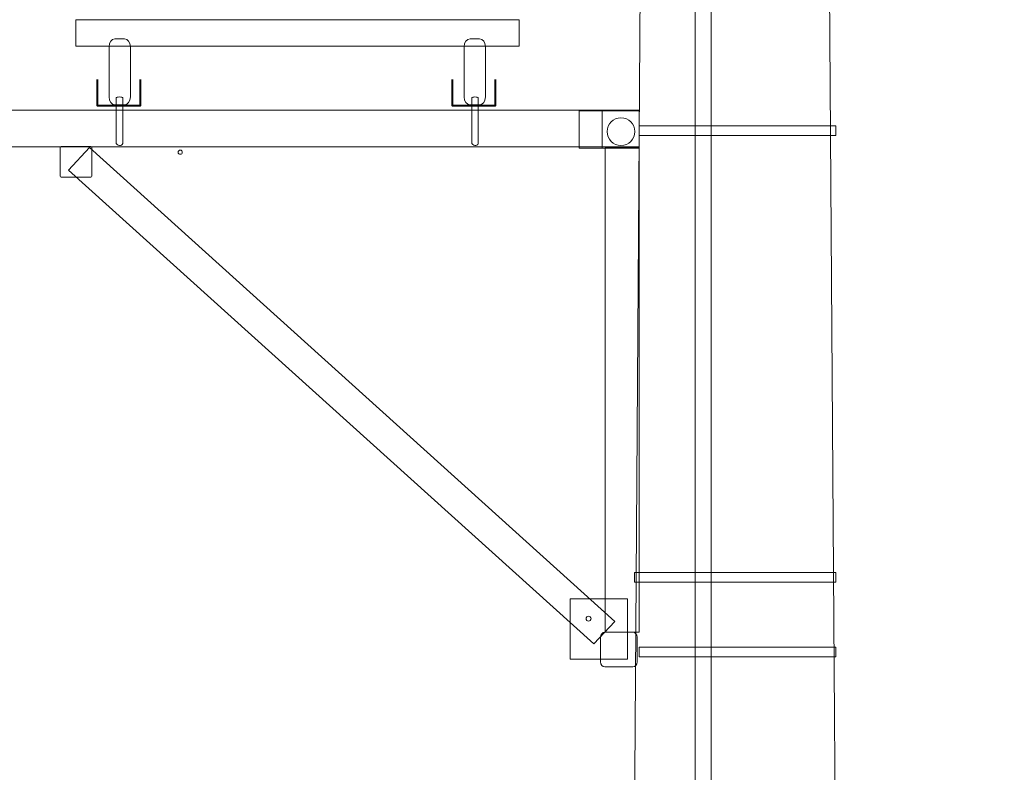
# Model space of a CAD drawing. Header units: centimetres. Extents: x -4644 to 5368, y -667 to 1552.
# Tile 7 of 48: x -1941 to -1799, y 79 to 188. Entities that reach past the tile are written whole.
import ezdxf

# ---------------------------------------------------------------- set-up
doc = ezdxf.new("R2010")
doc.units = ezdxf.units.CM
doc.header["$MEASUREMENT"] = 0
doc.layers.add('Warstwa 1', color=7, linetype='CONTINUOUS')

msp = doc.modelspace()

# ---------------------------------------------------------------- linework, layer by layer
at = {"layer": 'Warstwa 1', "color": 250, "lineweight": 70}
msp.add_open_spline([(-2181.25, -624.77), (-2181.25, -624.77), (-2181.25, 905.01), (-2181.25, 905.01), (-2181.25, 905.01), (-2181.25, 905.01), (-1129.83, 905.01), (-1129.83, 905.01), (-1129.83, 905.01), (-1129.83, 905.01), (-1129.83, -624.77), (-1129.83, -624.77), (-1129.83, -624.77), (-1129.83, -624.77), (-2181.25, -624.77), (-2181.25, -624.77)], degree=3, knots=[0, 0, 0, 0, 0.2, 0.2, 0.2, 0.2, 0.4, 0.4, 0.4, 0.4, 0.6, 0.6, 0.6, 0.6, 1, 1, 1, 1], dxfattribs=at)
at = {"layer": 'Warstwa 1', "color": 7, "lineweight": 20}
for points, knots in [([(-1855.41, -399.35), (-1855.41, -399.35), (-1819.83, -399.35), (-1819.83, -399.35), (-1819.83, -399.35), (-1819.83, -399.35), (-1827.95, 784.47), (-1827.95, 784.47), (-1827.95, 784.47), (-1827.95, 784.47), (-1847.37, 784.47), (-1847.37, 784.47), (-1847.37, 784.47), (-1847.37, 784.47), (-1855.41, -399.35), (-1855.41, -399.35)], [0, 0, 0, 0, 0.2, 0.2, 0.2, 0.2, 0.4, 0.4, 0.4, 0.4, 0.6, 0.6, 0.6, 0.6, 1, 1, 1, 1]), ([(-1843.42, -245.75), (-1843.42, -204.93), (-1843.42, 284.15), (-1843.42, 284.15), (-1843.42, 284.15), (-1842.97, 298.75), (-1853.71, 292.06), (-1859.76, 286.26), (-1859.76, 286.26), (-1859.76, 286.26), (-1861.88, 288.25), (-1861.88, 288.25), (-1861.88, 288.25), (-1856.45, 293.7), (-1841.63, 301.97), (-1841.07, 287.04), (-1841.07, 287.04), (-1841.07, 287.04), (-1841.07, -206.14), (-1841.07, -245.92)], [0.1488186, 0.1488186, 0.1488186, 0.1488186, 0.2857143, 0.2857143, 0.2857143, 0.2857143, 0.4285714, 0.4285714, 0.4285714, 0.4285714, 0.5714286, 0.5714286, 0.5714286, 0.5714286, 0.7142857, 0.7142857, 0.7142857, 0.7142857, 0.9884792, 0.9884792, 0.9884792, 0.9884792]), ([(-1933.32, 184.26), (-1933.32, 184.26), (-1868.95, 184.26), (-1868.95, 184.26), (-1868.95, 184.26), (-1868.95, 184.26), (-1868.95, 188.09), (-1868.95, 188.09), (-1868.95, 188.09), (-1868.95, 188.09), (-1933.32, 188.09), (-1933.32, 188.09), (-1933.32, 188.09), (-1933.32, 188.09), (-1933.32, 184.26), (-1933.32, 184.26)], [0, 0, 0, 0, 0.2, 0.2, 0.2, 0.2, 0.4, 0.4, 0.4, 0.4, 0.6, 0.6, 0.6, 0.6, 1, 1, 1, 1]), ([(-1926.26, 185.34), (-1926.26, 185.34), (-1927.65, 185.34), (-1927.65, 185.34), (-1927.65, 185.34), (-1928.12, 185.34), (-1928.5, 184.83), (-1928.5, 184.19), (-1928.5, 184.19), (-1928.5, 184.19), (-1928.5, 176.9), (-1928.5, 176.9), (-1928.5, 176.9), (-1928.5, 176.27), (-1928.12, 175.76), (-1927.65, 175.76), (-1927.65, 175.76), (-1927.65, 175.76), (-1926.26, 175.76), (-1926.26, 175.76), (-1926.26, 175.76), (-1925.79, 175.76), (-1925.4, 176.27), (-1925.4, 176.9), (-1925.4, 176.9), (-1925.4, 176.9), (-1925.4, 184.19), (-1925.4, 184.19), (-1925.4, 184.19), (-1925.4, 184.83), (-1925.79, 185.34), (-1926.26, 185.34)], [0, 0, 0, 0, 0.111111, 0.111111, 0.111111, 0.111111, 0.222222, 0.222222, 0.222222, 0.222222, 0.333333, 0.333333, 0.333333, 0.333333, 0.444444, 0.444444, 0.444444, 0.444444, 0.555556, 0.555556, 0.555556, 0.555556, 0.666667, 0.666667, 0.666667, 0.666667, 0.777778, 0.777778, 0.777778, 0.777778, 1, 1, 1, 1]), ([(-1874.7, 185.34), (-1874.7, 185.34), (-1876.09, 185.34), (-1876.09, 185.34), (-1876.09, 185.34), (-1876.56, 185.34), (-1876.94, 184.83), (-1876.94, 184.19), (-1876.94, 184.19), (-1876.94, 184.19), (-1876.94, 176.9), (-1876.94, 176.9), (-1876.94, 176.9), (-1876.94, 176.27), (-1876.56, 175.76), (-1876.09, 175.76), (-1876.09, 175.76), (-1876.09, 175.76), (-1874.7, 175.76), (-1874.7, 175.76), (-1874.7, 175.76), (-1874.23, 175.76), (-1873.85, 176.27), (-1873.85, 176.9), (-1873.85, 176.9), (-1873.85, 176.9), (-1873.85, 184.19), (-1873.85, 184.19), (-1873.85, 184.19), (-1873.85, 184.83), (-1874.23, 185.34), (-1874.7, 185.34)], [0, 0, 0, 0, 0.111111, 0.111111, 0.111111, 0.111111, 0.222222, 0.222222, 0.222222, 0.222222, 0.333333, 0.333333, 0.333333, 0.333333, 0.444444, 0.444444, 0.444444, 0.444444, 0.555556, 0.555556, 0.555556, 0.555556, 0.666667, 0.666667, 0.666667, 0.666667, 0.777778, 0.777778, 0.777778, 0.777778, 1, 1, 1, 1]), ([(-1926.99, 176.9), (-1926.99, 176.9), (-1926.98, 176.9), (-1926.98, 176.9), (-1926.98, 176.9), (-1926.73, 176.9), (-1926.52, 176.85), (-1926.52, 176.79), (-1926.52, 176.79), (-1926.52, 176.79), (-1926.52, 170.16), (-1926.52, 170.16), (-1926.52, 170.16), (-1926.52, 169.92), (-1926.85, 169.86), (-1926.98, 169.86), (-1926.98, 169.86), (-1926.98, 169.86), (-1926.99, 169.86), (-1926.99, 169.86), (-1926.99, 169.86), (-1927.24, 169.86), (-1927.45, 170.1), (-1927.45, 170.16), (-1927.45, 170.16), (-1927.45, 170.16), (-1927.45, 176.79), (-1927.45, 176.79), (-1927.45, 176.79), (-1927.45, 176.86), (-1927.24, 176.9), (-1926.99, 176.9)], [0, 0, 0, 0, 0.111111, 0.111111, 0.111111, 0.111111, 0.222222, 0.222222, 0.222222, 0.222222, 0.333333, 0.333333, 0.333333, 0.333333, 0.444444, 0.444444, 0.444444, 0.444444, 0.555556, 0.555556, 0.555556, 0.555556, 0.666667, 0.666667, 0.666667, 0.666667, 0.777778, 0.777778, 0.777778, 0.777778, 1, 1, 1, 1]), ([(-1875.37, 176.9), (-1875.37, 176.9), (-1875.37, 176.9), (-1875.37, 176.9), (-1875.37, 176.9), (-1875.11, 176.9), (-1874.9, 176.85), (-1874.9, 176.79), (-1874.9, 176.79), (-1874.9, 176.79), (-1874.9, 170.16), (-1874.9, 170.16), (-1874.9, 170.16), (-1874.9, 169.92), (-1875.23, 169.86), (-1875.37, 169.86), (-1875.37, 169.86), (-1875.62, 169.86), (-1875.83, 170.1), (-1875.83, 170.16), (-1875.83, 170.16), (-1875.83, 170.16), (-1875.83, 176.79), (-1875.83, 176.79), (-1875.83, 176.79), (-1875.83, 176.86), (-1875.62, 176.9), (-1875.37, 176.9)], [0, 0, 0, 0, 0.125, 0.125, 0.125, 0.125, 0.25, 0.25, 0.25, 0.25, 0.375, 0.375, 0.375, 0.375, 0.5, 0.5, 0.5, 0.5, 0.625, 0.625, 0.625, 0.625, 0.75, 0.75, 0.75, 0.75, 1, 1, 1, 1]), ([(-1851.52, 171.29), (-1851.52, 171.29), (-1822.99, 171.29), (-1822.99, 171.29), (-1822.99, 171.29), (-1822.99, 171.29), (-1822.99, 172.71), (-1822.99, 172.71), (-1822.99, 172.71), (-1822.99, 172.71), (-1851.52, 172.71), (-1851.52, 172.71), (-1851.52, 172.71), (-1851.52, 172.71), (-1851.52, 171.29), (-1851.52, 171.29)], [0, 0, 0, 0, 0.2, 0.2, 0.2, 0.2, 0.4, 0.4, 0.4, 0.4, 0.6, 0.6, 0.6, 0.6, 1, 1, 1, 1]), ([(-1931.14, 169.68), (-1931.14, 169.68), (-1935.46, 169.68), (-1935.46, 169.68), (-1935.46, 169.68), (-1935.53, 169.68), (-1935.59, 169.62), (-1935.59, 169.55), (-1935.59, 169.55), (-1935.59, 169.55), (-1935.59, 165.41), (-1935.59, 165.41), (-1935.59, 165.41), (-1935.59, 165.33), (-1935.53, 165.27), (-1935.46, 165.27), (-1935.46, 165.27), (-1935.46, 165.27), (-1931.14, 165.27), (-1931.14, 165.27), (-1931.14, 165.27), (-1931.06, 165.27), (-1931, 165.33), (-1931, 165.41), (-1931, 165.41), (-1931, 165.41), (-1931, 169.55), (-1931, 169.55), (-1931, 169.55), (-1931, 169.62), (-1931.06, 169.68), (-1931.14, 169.68)], [0, 0, 0, 0, 0.111111, 0.111111, 0.111111, 0.111111, 0.222222, 0.222222, 0.222222, 0.222222, 0.333333, 0.333333, 0.333333, 0.333333, 0.444444, 0.444444, 0.444444, 0.444444, 0.555556, 0.555556, 0.555556, 0.555556, 0.666667, 0.666667, 0.666667, 0.666667, 0.777778, 0.777778, 0.777778, 0.777778, 1, 1, 1, 1]), ([(-1861.57, 95.27), (-1861.57, 95.27), (-1853.2, 95.27), (-1853.2, 95.27), (-1853.2, 95.27), (-1853.2, 95.27), (-1853.2, 104.01), (-1853.2, 104.01), (-1853.2, 104.01), (-1853.2, 104.01), (-1861.57, 104.01), (-1861.57, 104.01), (-1861.57, 104.01), (-1861.57, 104.01), (-1861.57, 95.27), (-1861.57, 95.27)], [0, 0, 0, 0, 0.2, 0.2, 0.2, 0.2, 0.4, 0.4, 0.4, 0.4, 0.6, 0.6, 0.6, 0.6, 1, 1, 1, 1]), ([(-1852.45, 99.17), (-1852.45, 99.17), (-1856.49, 99.17), (-1856.49, 99.17), (-1856.49, 99.17), (-1856.85, 99.17), (-1857.14, 98.83), (-1857.14, 98.42), (-1857.14, 98.42), (-1857.14, 98.42), (-1857.14, 94.87), (-1857.14, 94.87), (-1857.14, 94.87), (-1857.14, 94.45), (-1856.85, 94.11), (-1856.49, 94.11), (-1856.49, 94.11), (-1856.49, 94.11), (-1852.45, 94.11), (-1852.45, 94.11), (-1852.45, 94.11), (-1852.09, 94.11), (-1851.8, 94.45), (-1851.8, 94.87), (-1851.8, 94.87), (-1851.8, 94.87), (-1851.8, 98.42), (-1851.8, 98.42), (-1851.8, 98.42), (-1851.8, 98.83), (-1852.09, 99.17), (-1852.45, 99.17)], [0, 0, 0, 0, 0.111111, 0.111111, 0.111111, 0.111111, 0.222222, 0.222222, 0.222222, 0.222222, 0.333333, 0.333333, 0.333333, 0.333333, 0.444444, 0.444444, 0.444444, 0.444444, 0.555556, 0.555556, 0.555556, 0.555556, 0.666667, 0.666667, 0.666667, 0.666667, 0.777778, 0.777778, 0.777778, 0.777778, 1, 1, 1, 1]), ([(-1851.52, 95.59), (-1851.52, 95.59), (-1822.99, 95.59), (-1822.99, 95.59), (-1822.99, 95.59), (-1822.99, 95.59), (-1822.99, 97.01), (-1822.99, 97.01), (-1822.99, 97.01), (-1822.99, 97.01), (-1851.52, 97.01), (-1851.52, 97.01), (-1851.52, 97.01), (-1851.52, 97.01), (-1851.52, 95.59), (-1851.52, 95.59)], [0, 0, 0, 0, 0.2, 0.2, 0.2, 0.2, 0.4, 0.4, 0.4, 0.4, 0.6, 0.6, 0.6, 0.6, 1, 1, 1, 1])]:
    msp.add_open_spline(points, degree=3, knots=knots, dxfattribs=at)
at = {"layer": 'Warstwa 1', "color": 250, "lineweight": 40}
for points in [[(-1923.98, 179.44), (-1923.98, 179.44), (-1923.98, 175.61), (-1923.98, 175.61), (-1923.98, 175.61), (-1923.98, 175.61), (-1930.17, 175.6), (-1930.17, 175.6), (-1930.17, 175.6), (-1930.17, 175.6), (-1930.17, 179.43), (-1930.17, 179.43)], [(-1872.42, 179.44), (-1872.42, 179.44), (-1872.42, 175.61), (-1872.42, 175.61), (-1872.42, 175.61), (-1872.42, 175.61), (-1878.61, 175.6), (-1878.61, 175.6), (-1878.61, 175.6), (-1878.61, 175.6), (-1878.61, 179.43), (-1878.61, 179.43)]]:
    msp.add_open_spline(points, degree=3, knots=[0, 0, 0, 0, 0.25, 0.25, 0.25, 0.25, 0.5, 0.5, 0.5, 0.5, 1, 1, 1, 1], dxfattribs=at)
at = {"layer": 'Warstwa 1', "color": 250, "lineweight": 20}
for points in [[(-1952.04, 169.65), (-1952.04, 169.65), (-1851.51, 169.65), (-1851.51, 169.65), (-1851.51, 169.65), (-1851.51, 169.65), (-1851.51, 175), (-1851.51, 175), (-1851.51, 175), (-1851.51, 175), (-1952.04, 175), (-1952.04, 175), (-1952.04, 175), (-1952.04, 175), (-1952.04, 169.65), (-1952.04, 169.65)], [(-1860.22, 169.48), (-1860.22, 169.48), (-1851.51, 169.48), (-1851.51, 169.48), (-1851.51, 169.48), (-1851.51, 169.48), (-1851.51, 174.86), (-1851.51, 174.86), (-1851.51, 174.86), (-1851.51, 174.86), (-1860.22, 174.86), (-1860.22, 174.86), (-1860.22, 174.86), (-1860.22, 174.86), (-1860.22, 169.48), (-1860.22, 169.48)], [(-1854.17, 173.87), (-1855.28, 173.87), (-1856.19, 172.97), (-1856.19, 171.87), (-1856.19, 171.87), (-1856.19, 170.76), (-1855.28, 169.86), (-1854.17, 169.86), (-1854.17, 169.86), (-1853.05, 169.86), (-1852.14, 170.76), (-1852.14, 171.87), (-1852.14, 171.87), (-1852.14, 172.97), (-1853.05, 173.87), (-1854.17, 173.87)], [(-1931.32, 169.54), (-1931.32, 169.54), (-1934.4, 166.28), (-1934.4, 166.28), (-1934.4, 166.28), (-1934.4, 166.28), (-1858.12, 97.49), (-1858.12, 97.49), (-1858.12, 97.49), (-1858.12, 97.49), (-1855.04, 100.74), (-1855.04, 100.74), (-1855.04, 100.74), (-1855.04, 100.74), (-1931.32, 169.54), (-1931.32, 169.54)], [(-1918.17, 169.18), (-1918.34, 169.18), (-1918.48, 169.05), (-1918.48, 168.88), (-1918.48, 168.88), (-1918.48, 168.71), (-1918.34, 168.57), (-1918.17, 168.57), (-1918.17, 168.57), (-1918, 168.57), (-1917.86, 168.71), (-1917.86, 168.88), (-1917.86, 168.88), (-1917.86, 169.05), (-1918, 169.18), (-1918.17, 169.18)], [(-1856.45, 99.19), (-1856.45, 99.19), (-1851.52, 99.19), (-1851.52, 99.19), (-1851.52, 99.19), (-1851.52, 99.19), (-1851.52, 169.49), (-1851.52, 169.49), (-1851.52, 169.49), (-1851.52, 169.49), (-1856.45, 169.49), (-1856.45, 169.49), (-1856.45, 169.49), (-1856.45, 169.49), (-1856.45, 99.19), (-1856.45, 99.19)], [(-1858.88, 101.48), (-1859.08, 101.48), (-1859.24, 101.33), (-1859.24, 101.13), (-1859.24, 101.13), (-1859.24, 100.93), (-1859.08, 100.78), (-1858.88, 100.78), (-1858.88, 100.78), (-1858.68, 100.78), (-1858.52, 100.93), (-1858.52, 101.13), (-1858.52, 101.13), (-1858.52, 101.33), (-1858.68, 101.48), (-1858.88, 101.48)]]:
    msp.add_open_spline(points, degree=3, knots=[0, 0, 0, 0, 0.2, 0.2, 0.2, 0.2, 0.4, 0.4, 0.4, 0.4, 0.6, 0.6, 0.6, 0.6, 1, 1, 1, 1], dxfattribs=at)
at = {"layer": 'Warstwa 1', "color": 250, "lineweight": 15}
for points in [[(-1856.88, 175.05), (-1856.88, 175.05), (-1856.88, 169.64), (-1856.88, 169.64)], [(-1856.88, 174.92), (-1856.88, 174.92), (-1856.88, 169.51), (-1856.88, 169.51)]]:
    msp.add_open_spline(points, degree=3, dxfattribs=at)
at = {"layer": 'Warstwa 1', "color": 7, "lineweight": 15}
msp.add_open_spline([(-1852.19, 107.85), (-1852.19, 107.85), (-1822.96, 107.85), (-1822.96, 107.85), (-1822.96, 107.85), (-1822.96, 107.85), (-1822.96, 106.44), (-1822.96, 106.44), (-1822.96, 106.44), (-1822.96, 106.44), (-1852.19, 106.44), (-1852.19, 106.44), (-1852.19, 106.44), (-1852.19, 106.44), (-1852.19, 107.85), (-1852.19, 107.85)], degree=3, knots=[0, 0, 0, 0, 0.2, 0.2, 0.2, 0.2, 0.4, 0.4, 0.4, 0.4, 0.6, 0.6, 0.6, 0.6, 1, 1, 1, 1], dxfattribs=at)

doc.saveas('drawing.dxf')
